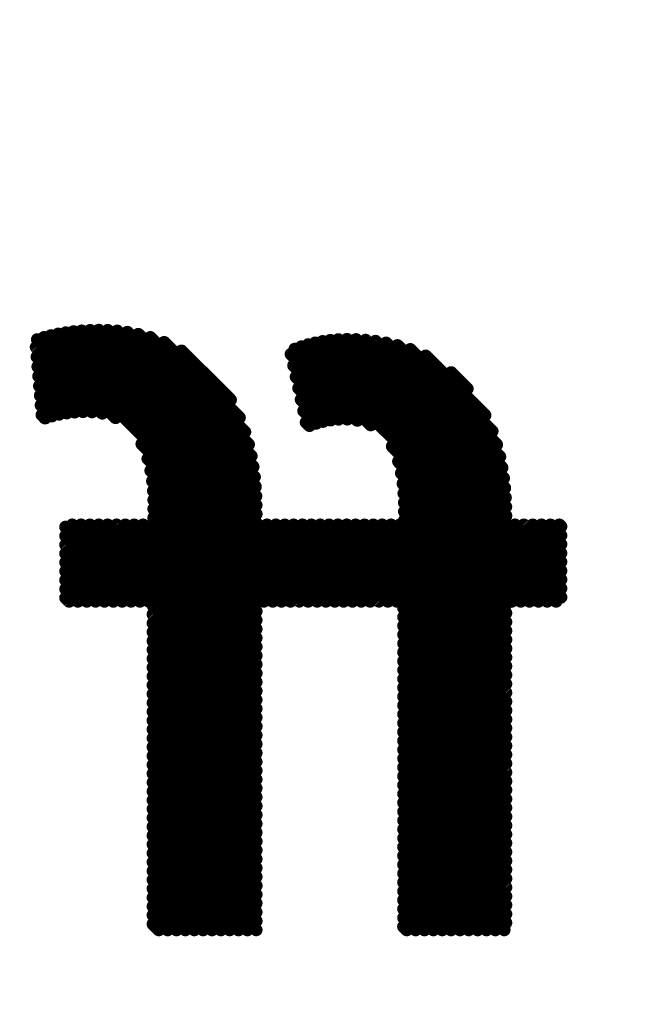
# Model space of a CAD drawing. Extents: x -13 to 79, y -40 to 78.
# Tile 41 of 96: x 39.42 to 40.64, y 12.46 to 14.43. Entities that reach past the tile are written whole.
import ezdxf

# ---------------------------------------------------------------- set-up
doc = ezdxf.new("R2010")
doc.units = 0
doc.layers.add('21', color=253, linetype='CONTINUOUS')
doc.layers.add('22', color=140, linetype='CONTINUOUS')

msp = doc.modelspace()

# ---------------------------------------------------------------- linework, layer by layer
at = {"layer": '21', "const_width": 3.048}
msp.add_lwpolyline([(32.385, 3.175, 0.4142), (61.595, 32.385)], format="xyb", dxfattribs=at)
at = {"layer": '22', "const_width": 0.0254}
for points in [[(40.0105, 13.2673), (39.4794, 13.7984)], [(40.0282, 13.2673), (39.494, 13.8015)], [(39.8891, 13.4241), (39.509, 13.8041)], [(39.8891, 13.4418), (39.5246, 13.8062)], [(39.8891, 13.4595), (39.5408, 13.8078)], [(39.8886, 13.4776), (39.5575, 13.8087)], [(39.8876, 13.4963), (39.5748, 13.8091)], [(39.8858, 13.5158), (39.5927, 13.8088)], [(39.8831, 13.5362), (39.6117, 13.8075)], [(39.8792, 13.5577), (39.6319, 13.805)], [(39.8739, 13.5807), (39.6537, 13.8009)], [(39.6083, 13.6341), (39.4521, 13.7904)], [(39.9928, 13.2673), (39.4655, 13.7946)], [(39.8665, 13.6058), (39.6777, 13.7946)], [(39.8557, 13.6342), (39.7052, 13.7848)], [(40.4975, 13.2753), (39.9926, 13.7802)], [(40.4975, 13.293), (40.0068, 13.7837)], [(40.3876, 13.4205), (40.0215, 13.7866)], [(40.3876, 13.4382), (40.037, 13.7889)], [(40.3874, 13.4561), (40.0532, 13.7903)], [(40.3867, 13.4745), (40.0704, 13.7908)], [(40.3853, 13.4936), (40.0885, 13.7904)], [(40.3831, 13.5134), (40.1074, 13.7892)], [(40.38, 13.5343), (40.1272, 13.787)], [(40.3755, 13.5564), (40.1483, 13.7836)], [(40.3692, 13.5803), (40.1711, 13.7785)], [(39.5818, 13.643), (39.4498, 13.775)], [(39.8379, 13.6698), (39.74, 13.7677)], [(40.091, 13.6288), (39.9586, 13.7612)], [(40.1178, 13.6197), (39.9661, 13.7713)], [(40.4878, 13.2673), (39.9791, 13.776)], [(40.3602, 13.607), (40.1967, 13.7706)], [(40.3459, 13.639), (40.2273, 13.7576)], [(39.5614, 13.6457), (39.4514, 13.7557)], [(40.0709, 13.6312), (39.9636, 13.7385)], [(39.5434, 13.646), (39.453, 13.7364)], [(40.3105, 13.6921), (40.2782, 13.7244)], [(39.5266, 13.6452), (39.4547, 13.7171)], [(40.0534, 13.631), (39.9686, 13.7158)], [(39.5106, 13.6435), (39.4563, 13.6977)], [(40.0374, 13.6293), (39.9736, 13.6931)], [(39.4956, 13.6409), (39.458, 13.6784)], [(39.4813, 13.6374), (39.4596, 13.6591)], [(40.0226, 13.6265), (39.9787, 13.6704)], [(39.4677, 13.6333), (39.4613, 13.6398)], [(40.0086, 13.6228), (39.9837, 13.6477)], [(39.9955, 13.6182), (39.9887, 13.625)], [(39.9751, 13.2673), (39.6608, 13.5817)], [(40.4701, 13.2673), (40.1606, 13.5769)], [(39.9575, 13.2673), (39.6727, 13.5521)], [(40.4524, 13.2673), (40.173, 13.5467)], [(39.9398, 13.2673), (39.6786, 13.5285)], [(40.4348, 13.2673), (40.1788, 13.5233)], [(39.9221, 13.2673), (39.6819, 13.5075)], [(40.4171, 13.2673), (40.182, 13.5024)], [(39.9044, 13.2673), (39.6837, 13.4881)], [(40.3994, 13.2673), (40.1838, 13.4829)], [(39.8891, 13.265), (39.6844, 13.4696)], [(40.3876, 13.2614), (40.1847, 13.4644)], [(39.8891, 13.2473), (39.6845, 13.4519)], [(40.3876, 13.2438), (40.1848, 13.4466)], [(39.8891, 13.2296), (39.6845, 13.4342)], [(40.3876, 13.2261), (40.1848, 13.4289)], [(39.6569, 13.2673), (39.5086, 13.4157)], [(39.6746, 13.2673), (39.5218, 13.4201)], [(39.8891, 13.0705), (39.5395, 13.4201)], [(39.8891, 13.0882), (39.5572, 13.4201)], [(39.8891, 13.1059), (39.5748, 13.4201)], [(39.8891, 13.1236), (39.5925, 13.4201)], [(39.8891, 13.1413), (39.6102, 13.4201)], [(39.8891, 13.1589), (39.6279, 13.4201)], [(39.8891, 13.1766), (39.6455, 13.4201)], [(39.8891, 13.1943), (39.6632, 13.4201)], [(39.8891, 13.212), (39.6809, 13.4201)], [(40.0459, 13.2673), (39.893, 13.4201)], [(40.0635, 13.2673), (39.9107, 13.4201)], [(40.0812, 13.2673), (39.9284, 13.4201)], [(40.0989, 13.2673), (39.9461, 13.4201)], [(40.1166, 13.2673), (39.9637, 13.4201)], [(40.1342, 13.2673), (39.9814, 13.4201)], [(40.1519, 13.2673), (39.9991, 13.4201)], [(40.1696, 13.2673), (40.0168, 13.4201)], [(40.3876, 13.067), (40.0344, 13.4201)], [(40.3876, 13.0847), (40.0521, 13.4201)], [(40.3876, 13.1023), (40.0698, 13.4201)], [(40.3876, 13.12), (40.0875, 13.4201)], [(40.3876, 13.1377), (40.1052, 13.4201)], [(40.3876, 13.1554), (40.1228, 13.4201)], [(40.3876, 13.173), (40.1405, 13.4201)], [(40.3876, 13.1907), (40.1582, 13.4201)], [(40.3876, 13.2084), (40.1759, 13.4201)], [(40.4975, 13.3107), (40.388, 13.4201)], [(40.4975, 13.3284), (40.4057, 13.4201)], [(40.4975, 13.346), (40.4234, 13.4201)], [(40.4975, 13.3637), (40.441, 13.4201)], [(40.4975, 13.3814), (40.4587, 13.4201)], [(40.4975, 13.3991), (40.4764, 13.4201)], [(40.4975, 13.4167), (40.4941, 13.4201)], [(39.6393, 13.2673), (39.5086, 13.398)], [(39.6216, 13.2673), (39.5086, 13.3803)], [(39.6039, 13.2673), (39.5086, 13.3627)], [(39.5862, 13.2673), (39.5086, 13.345)], [(39.5686, 13.2673), (39.5086, 13.3273)], [(39.5509, 13.2673), (39.5086, 13.3096)], [(39.5332, 13.2673), (39.5086, 13.2919)], [(39.5155, 13.2673), (39.5086, 13.2743)], [(39.8891, 13.0529), (39.683, 13.2589)], [(40.3876, 13.0493), (40.1831, 13.2538)], [(39.8891, 13.0352), (39.683, 13.2412)], [(40.3876, 13.0316), (40.1831, 13.2361)], [(39.8891, 13.0175), (39.683, 13.2236)], [(40.3876, 13.014), (40.1831, 13.2184)], [(39.8891, 12.9998), (39.683, 13.2059)], [(39.8891, 12.9822), (39.683, 13.1882)], [(40.3876, 12.9963), (40.1831, 13.2007)], [(39.8891, 12.9645), (39.683, 13.1705)], [(40.3876, 12.9786), (40.1831, 13.1831)], [(39.8891, 12.9468), (39.683, 13.1529)], [(40.3876, 12.9609), (40.1831, 13.1654)], [(40.3876, 12.9432), (40.1831, 13.1477)], [(39.8891, 12.9291), (39.683, 13.1352)], [(40.3876, 12.9256), (40.1831, 13.13)], [(39.8891, 12.9114), (39.683, 13.1175)], [(40.3876, 12.9079), (40.1831, 13.1124)], [(39.8891, 12.8938), (39.683, 13.0998)], [(40.3876, 12.8902), (40.1831, 13.0947)], [(39.8891, 12.8761), (39.683, 13.0821)], [(40.3876, 12.8725), (40.1831, 13.077)], [(39.8891, 12.8584), (39.683, 13.0645)], [(40.3876, 12.8549), (40.1831, 13.0593)], [(39.8891, 12.8407), (39.683, 13.0468)], [(40.3876, 12.8372), (40.1831, 13.0416)], [(39.8891, 12.8231), (39.683, 13.0291)], [(39.8891, 12.8054), (39.683, 13.0114)], [(40.3876, 12.8195), (40.1831, 13.024)], [(39.8891, 12.7877), (39.683, 12.9938)], [(40.3876, 12.8018), (40.1831, 13.0063)], [(39.8891, 12.77), (39.683, 12.9761)], [(40.3876, 12.7841), (40.1831, 12.9886)], [(40.3876, 12.7665), (40.1831, 12.9709)], [(39.8891, 12.7523), (39.683, 12.9584)], [(40.3876, 12.7488), (40.1831, 12.9533)], [(39.8891, 12.7347), (39.683, 12.9407)], [(40.3876, 12.7311), (40.1831, 12.9356)], [(39.8891, 12.717), (39.683, 12.923)], [(40.3876, 12.7134), (40.1831, 12.9179)], [(39.8891, 12.6993), (39.683, 12.9054)], [(40.3876, 12.6958), (40.1831, 12.9002)], [(39.8891, 12.6816), (39.683, 12.8877)], [(40.3876, 12.6781), (40.1831, 12.8825)], [(39.8891, 12.6639), (39.683, 12.87)], [(39.8891, 12.6463), (39.683, 12.8523)], [(40.3876, 12.6604), (40.1831, 12.8649)], [(39.8891, 12.6286), (39.683, 12.8346)], [(40.3876, 12.6427), (40.1831, 12.8472)], [(39.8891, 12.6109), (39.683, 12.817)], [(40.3876, 12.625), (40.1831, 12.8295)], [(39.8715, 12.6108), (39.683, 12.7993)], [(40.3842, 12.6108), (40.1831, 12.8118)], [(40.3665, 12.6108), (40.1831, 12.7942)], [(39.8538, 12.6108), (39.683, 12.7816)], [(40.3488, 12.6108), (40.1831, 12.7765)], [(39.8362, 12.6108), (39.683, 12.7639)], [(40.3311, 12.6108), (40.1831, 12.7588)], [(39.8185, 12.6108), (39.683, 12.7463)], [(40.3135, 12.6108), (40.1831, 12.7411)], [(39.8008, 12.6108), (39.683, 12.7286)], [(40.2958, 12.6108), (40.1831, 12.7234)], [(39.7831, 12.6108), (39.683, 12.7109)], [(40.2781, 12.6108), (40.1831, 12.7058)], [(39.7655, 12.6108), (39.683, 12.6932)], [(39.7478, 12.6108), (39.683, 12.6756)], [(40.2604, 12.6108), (40.1831, 12.6881)], [(39.7301, 12.6108), (39.683, 12.6579)], [(40.2427, 12.6108), (40.1831, 12.6704)], [(39.7124, 12.6108), (39.683, 12.6402)], [(40.2251, 12.6108), (40.1831, 12.6527)], [(39.6947, 12.6108), (39.683, 12.6225)], [(40.2074, 12.6108), (40.1831, 12.6351)], [(40.1897, 12.6108), (40.1831, 12.6174)]]:
    msp.add_lwpolyline(points, dxfattribs=at)
at = {"layer": '22', "const_width": 0.0127}
for points in [[(39.4839, 13.8028, 1), (39.475, 13.7939)], [(39.4985, 13.806, 1), (39.4895, 13.797)], [(39.5135, 13.8086, 1), (39.5045, 13.7997)], [(39.5291, 13.8107, 1), (39.5201, 13.8017)], [(39.5453, 13.8122, 1), (39.5363, 13.8033)], [(39.562, 13.8132, 1), (39.553, 13.8042)], [(39.5792, 13.8136, 1), (39.5703, 13.8046)], [(39.5972, 13.8133, 1), (39.5882, 13.8043)], [(39.6162, 13.812, 1), (39.6072, 13.803)], [(39.6364, 13.8095, 1), (39.6274, 13.8005)], [(39.6582, 13.8054, 1), (39.6492, 13.7964)], [(39.4566, 13.7948, 1), (39.4476, 13.7859)], [(39.47, 13.7991, 1), (39.461, 13.7902)], [(39.6822, 13.7991, 1), (39.6732, 13.7901)], [(39.7097, 13.7892, 1), (39.7007, 13.7803)], [(39.9971, 13.7846, 1), (39.9881, 13.7757)], [(40.0113, 13.7882, 1), (40.0023, 13.7792)], [(40.026, 13.7911, 1), (40.0171, 13.7821)], [(40.0415, 13.7933, 1), (40.0325, 13.7844)], [(40.0577, 13.7948, 1), (40.0487, 13.7858)], [(40.0749, 13.7953, 1), (40.0659, 13.7863)], [(40.093, 13.7949, 1), (40.084, 13.7859)], [(40.1118, 13.7937, 1), (40.1029, 13.7847)], [(40.1317, 13.7915, 1), (40.1227, 13.7826)], [(40.1527, 13.7881, 1), (40.1438, 13.7791)], [(40.1756, 13.7829, 1), (40.1666, 13.774)], [(39.4542, 13.7795, 1), (39.4453, 13.7706)], [(39.7445, 13.7721, 1), (39.7355, 13.7632)], [(39.9631, 13.7656, 1), (39.9541, 13.7567)], [(39.9706, 13.7758, 1), (39.9617, 13.7668)], [(39.9836, 13.7805, 1), (39.9746, 13.7716)], [(40.2012, 13.7751, 1), (40.1922, 13.7661)], [(40.2318, 13.7621, 1), (40.2228, 13.7531)], [(39.4559, 13.7602, 1), (39.4469, 13.7512)], [(39.9681, 13.7429, 1), (39.9591, 13.734)], [(39.4575, 13.7409, 1), (39.4486, 13.7319)], [(40.2827, 13.7289, 1), (40.2737, 13.7199)], [(39.4592, 13.7215, 1), (39.4502, 13.7126)], [(39.9731, 13.7203, 1), (39.9642, 13.7113)], [(39.4608, 13.7022, 1), (39.4519, 13.6932)], [(39.9781, 13.6976, 1), (39.9692, 13.6886)], [(40.306, 13.6876, 1), (40.315, 13.6966)], [(39.4625, 13.6829, 1), (39.4535, 13.6739)], [(39.4641, 13.6636, 1), (39.4551, 13.6546)], [(39.8334, 13.6653, 1), (39.8424, 13.6742)], [(39.9832, 13.6749, 1), (39.9742, 13.6659)], [(39.4658, 13.6442, 1), (39.4568, 13.6353)], [(39.5061, 13.639, 1), (39.5151, 13.6479)], [(39.5221, 13.6407, 1), (39.531, 13.6497)], [(39.5389, 13.6415, 1), (39.5479, 13.6505)], [(39.5569, 13.6412, 1), (39.5659, 13.6502)], [(39.5773, 13.6385, 1), (39.5863, 13.6475)], [(39.9882, 13.6522, 1), (39.9792, 13.6432)], [(39.4632, 13.6288, 1), (39.4722, 13.6378)], [(39.4768, 13.6329, 1), (39.4858, 13.6419)], [(39.4911, 13.6364, 1), (39.5, 13.6453)], [(39.6038, 13.6296, 1), (39.6128, 13.6386)], [(39.8512, 13.6297, 1), (39.8602, 13.6387)], [(39.9932, 13.6295, 1), (39.9842, 13.6205)], [(40.0041, 13.6183, 1), (40.0131, 13.6273)], [(40.0181, 13.622, 1), (40.027, 13.631)], [(40.0329, 13.6248, 1), (40.0419, 13.6338)], [(40.0489, 13.6265, 1), (40.0579, 13.6355)], [(40.0664, 13.6267, 1), (40.0754, 13.6357)], [(40.0865, 13.6243, 1), (40.0955, 13.6333)], [(40.3414, 13.6345, 1), (40.3504, 13.6435)], [(39.862, 13.6013, 1), (39.871, 13.6103)], [(39.991, 13.6138, 1), (39.9999, 13.6227)], [(40.1133, 13.6152, 1), (40.1223, 13.6241)], [(40.3557, 13.6026, 1), (40.3647, 13.6115)], [(39.6653, 13.5862, 1), (39.6563, 13.5772)], [(39.8694, 13.5762, 1), (39.8784, 13.5852)], [(40.165, 13.5814, 1), (40.1561, 13.5724)], [(40.3648, 13.5758, 1), (40.3737, 13.5848)], [(39.6772, 13.5565, 1), (39.6682, 13.5476)], [(39.8747, 13.5532, 1), (39.8837, 13.5622)], [(40.1775, 13.5512, 1), (40.1686, 13.5422)], [(40.371, 13.5519, 1), (40.38, 13.5609)], [(39.6831, 13.533, 1), (39.6741, 13.524)], [(39.8786, 13.5317, 1), (39.8875, 13.5407)], [(40.1833, 13.5278, 1), (40.1743, 13.5188)], [(40.3755, 13.5298, 1), (40.3844, 13.5387)], [(39.6864, 13.512, 1), (39.6774, 13.503)], [(39.8813, 13.5113, 1), (39.8902, 13.5203)], [(40.1865, 13.5069, 1), (40.1776, 13.4979)], [(40.3786, 13.5089, 1), (40.3876, 13.5179)], [(39.6882, 13.4925, 1), (39.6792, 13.4836)], [(39.8831, 13.4918, 1), (39.8921, 13.5008)], [(40.1883, 13.4874, 1), (40.1793, 13.4784)], [(40.3808, 13.4891, 1), (40.3898, 13.4981)], [(39.6889, 13.4741, 1), (39.68, 13.4652)], [(39.8842, 13.4731, 1), (39.8931, 13.4821)], [(40.1891, 13.4689, 1), (40.1802, 13.4599)], [(40.3822, 13.47, 1), (40.3912, 13.479)], [(39.689, 13.4564, 1), (39.68, 13.4474)], [(39.8846, 13.455, 1), (39.8935, 13.464)], [(40.1893, 13.451, 1), (40.1803, 13.4421)], [(40.3829, 13.4516, 1), (40.3919, 13.4606)], [(39.689, 13.4387, 1), (39.68, 13.4297)], [(39.8846, 13.4373, 1), (39.8936, 13.4463)], [(40.1893, 13.4334, 1), (40.1803, 13.4244)], [(40.3831, 13.4337, 1), (40.3921, 13.4427)], [(39.5131, 13.4202, 1), (39.5041, 13.4112)], [(39.5263, 13.4246, 1), (39.5173, 13.4157)], [(39.544, 13.4246, 1), (39.535, 13.4157)], [(39.5616, 13.4246, 1), (39.5527, 13.4157)], [(39.5793, 13.4246, 1), (39.5703, 13.4157)], [(39.597, 13.4246, 1), (39.588, 13.4157)], [(39.6147, 13.4246, 1), (39.6057, 13.4157)], [(39.6323, 13.4246, 1), (39.6234, 13.4157)], [(39.65, 13.4246, 1), (39.6411, 13.4157)], [(39.6677, 13.4246, 1), (39.6587, 13.4157)], [(39.6854, 13.4246, 1), (39.6764, 13.4157)], [(39.8846, 13.4196, 1), (39.8936, 13.4286)], [(39.8975, 13.4246, 1), (39.8885, 13.4157)], [(39.9152, 13.4246, 1), (39.9062, 13.4157)], [(39.9329, 13.4246, 1), (39.9239, 13.4157)], [(39.9505, 13.4246, 1), (39.9416, 13.4157)], [(39.9682, 13.4246, 1), (39.9593, 13.4157)], [(39.9859, 13.4246, 1), (39.9769, 13.4157)], [(40.0036, 13.4246, 1), (39.9946, 13.4157)], [(40.0213, 13.4246, 1), (40.0123, 13.4157)], [(40.0389, 13.4246, 1), (40.03, 13.4157)], [(40.0566, 13.4246, 1), (40.0476, 13.4157)], [(40.0743, 13.4246, 1), (40.0653, 13.4157)], [(40.092, 13.4246, 1), (40.083, 13.4157)], [(40.1096, 13.4246, 1), (40.1007, 13.4157)], [(40.1273, 13.4246, 1), (40.1184, 13.4157)], [(40.145, 13.4246, 1), (40.136, 13.4157)], [(40.1627, 13.4246, 1), (40.1537, 13.4157)], [(40.1804, 13.4246, 1), (40.1714, 13.4157)], [(40.3925, 13.4246, 1), (40.3835, 13.4157)], [(40.3831, 13.4161, 1), (40.3921, 13.425)], [(40.4102, 13.4246, 1), (40.4012, 13.4157)], [(40.4278, 13.4246, 1), (40.4189, 13.4157)], [(40.4455, 13.4246, 1), (40.4366, 13.4157)], [(40.4632, 13.4246, 1), (40.4542, 13.4156)], [(40.4809, 13.4246, 1), (40.4719, 13.4156)], [(40.4986, 13.4246, 1), (40.4896, 13.4157)], [(40.493, 13.4123, 1), (40.502, 13.4212)], [(39.5131, 13.4025, 1), (39.5041, 13.3935)], [(40.493, 13.3946, 1), (40.502, 13.4036)], [(39.5131, 13.3848, 1), (39.5041, 13.3759)], [(40.493, 13.3769, 1), (40.502, 13.3859)], [(39.5131, 13.3671, 1), (39.5041, 13.3582)], [(39.5131, 13.3495, 1), (39.5041, 13.3405)], [(40.493, 13.3592, 1), (40.502, 13.3682)], [(40.493, 13.3415, 1), (40.502, 13.3505)], [(39.5131, 13.3318, 1), (39.5041, 13.3228)], [(40.493, 13.3239, 1), (40.502, 13.3328)], [(39.5131, 13.3141, 1), (39.5041, 13.3051)], [(40.493, 13.3062, 1), (40.502, 13.3152)], [(39.5131, 13.2964, 1), (39.5041, 13.2875)], [(40.493, 13.2885, 1), (40.502, 13.2975)], [(39.5131, 13.2788, 1), (39.5041, 13.2698)], [(39.511, 13.2628, 1), (39.52, 13.2718)], [(39.5287, 13.2628, 1), (39.5377, 13.2718)], [(39.5464, 13.2628, 1), (39.5554, 13.2718)], [(39.5641, 13.2628, 1), (39.573, 13.2718)], [(39.5817, 13.2628, 1), (39.5907, 13.2718)], [(39.5994, 13.2628, 1), (39.6084, 13.2718)], [(39.6171, 13.2628, 1), (39.6261, 13.2718)], [(39.6348, 13.2628, 1), (39.6437, 13.2718)], [(39.6525, 13.2628, 1), (39.6614, 13.2718)], [(39.6701, 13.2628, 1), (39.6791, 13.2718)], [(39.8999, 13.2628, 1), (39.9089, 13.2718)], [(39.9176, 13.2628, 1), (39.9266, 13.2718)], [(39.9353, 13.2628, 1), (39.9443, 13.2718)], [(39.953, 13.2628, 1), (39.9619, 13.2718)], [(39.9707, 13.2628, 1), (39.9796, 13.2718)], [(39.9883, 13.2628, 1), (39.9973, 13.2718)], [(40.006, 13.2628, 1), (40.015, 13.2718)], [(40.0237, 13.2628, 1), (40.0327, 13.2718)], [(40.0414, 13.2628, 1), (40.0503, 13.2718)], [(40.059, 13.2628, 1), (40.068, 13.2718)], [(40.0767, 13.2628, 1), (40.0857, 13.2718)], [(40.0944, 13.2628, 1), (40.1034, 13.2718)], [(40.1121, 13.2628, 1), (40.121, 13.2718)], [(40.1298, 13.2628, 1), (40.1387, 13.2718)], [(40.1474, 13.2628, 1), (40.1564, 13.2718)], [(40.1651, 13.2628, 1), (40.1741, 13.2718)], [(40.3949, 13.2628, 1), (40.4039, 13.2718)], [(40.4126, 13.2628, 1), (40.4216, 13.2718)], [(40.4303, 13.2628, 1), (40.4392, 13.2718)], [(40.448, 13.2628, 1), (40.4569, 13.2718)], [(40.4656, 13.2628, 1), (40.4746, 13.2718)], [(40.4833, 13.2628, 1), (40.4923, 13.2718)], [(40.493, 13.2708, 1), (40.502, 13.2798)], [(39.6875, 13.2634, 1), (39.6785, 13.2544)], [(39.8846, 13.2605, 1), (39.8936, 13.2695)], [(40.1876, 13.2583, 1), (40.1787, 13.2493)], [(40.3831, 13.257, 1), (40.3921, 13.2659)], [(39.6875, 13.2457, 1), (39.6785, 13.2368)], [(39.8846, 13.2428, 1), (39.8936, 13.2518)], [(39.8846, 13.2252, 1), (39.8936, 13.2341)], [(40.1876, 13.2406, 1), (40.1787, 13.2316)], [(40.3831, 13.2393, 1), (40.3921, 13.2482)], [(39.6875, 13.228, 1), (39.6785, 13.2191)], [(39.8846, 13.2075, 1), (39.8936, 13.2164)], [(40.1876, 13.2229, 1), (40.1787, 13.2139)], [(40.3831, 13.2216, 1), (40.3921, 13.2306)], [(40.3831, 13.2039, 1), (40.3921, 13.2129)], [(39.6875, 13.2104, 1), (39.6785, 13.2014)], [(39.6875, 13.1927, 1), (39.6785, 13.1837)], [(39.8846, 13.1898, 1), (39.8936, 13.1988)], [(40.1876, 13.2052, 1), (40.1787, 13.1963)], [(40.3831, 13.1862, 1), (40.3921, 13.1952)], [(39.6875, 13.175, 1), (39.6785, 13.166)], [(39.8846, 13.1721, 1), (39.8936, 13.1811)], [(40.1876, 13.1875, 1), (40.1787, 13.1786)], [(40.3831, 13.1686, 1), (40.3921, 13.1775)], [(39.6875, 13.1573, 1), (39.6785, 13.1484)], [(39.8846, 13.1544, 1), (39.8936, 13.1634)], [(40.1876, 13.1699, 1), (40.1787, 13.1609)], [(40.1876, 13.1522, 1), (40.1787, 13.1432)], [(40.3831, 13.1509, 1), (40.3921, 13.1599)], [(39.6875, 13.1397, 1), (39.6785, 13.1307)], [(39.8846, 13.1368, 1), (39.8936, 13.1457)], [(40.1876, 13.1345, 1), (40.1787, 13.1255)], [(40.3831, 13.1332, 1), (40.3921, 13.1422)], [(39.6875, 13.122, 1), (39.6785, 13.113)], [(39.8846, 13.1191, 1), (39.8936, 13.1281)], [(40.1876, 13.1168, 1), (40.1787, 13.1079)], [(40.3831, 13.1155, 1), (40.3921, 13.1245)], [(39.6875, 13.1043, 1), (39.6785, 13.0953)], [(39.8846, 13.1014, 1), (39.8936, 13.1104)], [(40.1876, 13.0992, 1), (40.1787, 13.0902)], [(40.3831, 13.0979, 1), (40.3921, 13.1068)], [(39.6875, 13.0866, 1), (39.6785, 13.0777)], [(39.8846, 13.0837, 1), (39.8936, 13.0927)], [(40.1876, 13.0815, 1), (40.1787, 13.0725)], [(40.3831, 13.0802, 1), (40.3921, 13.0891)], [(39.6875, 13.0689, 1), (39.6785, 13.06)], [(39.8846, 13.0661, 1), (39.8936, 13.075)], [(39.8846, 13.0484, 1), (39.8936, 13.0573)], [(40.1876, 13.0638, 1), (40.1787, 13.0548)], [(40.3831, 13.0625, 1), (40.3921, 13.0715)], [(39.6875, 13.0513, 1), (39.6785, 13.0423)], [(39.8846, 13.0307, 1), (39.8936, 13.0397)], [(40.1876, 13.0461, 1), (40.1787, 13.0372)], [(40.3831, 13.0448, 1), (40.3921, 13.0538)], [(40.3831, 13.0271, 1), (40.3921, 13.0361)], [(39.6875, 13.0336, 1), (39.6785, 13.0246)], [(39.6875, 13.0159, 1), (39.6785, 13.0069)], [(39.8846, 13.013, 1), (39.8936, 13.022)], [(40.1876, 13.0284, 1), (40.1787, 13.0195)], [(40.3831, 13.0095, 1), (40.3921, 13.0184)], [(39.6875, 12.9982, 1), (39.6785, 12.9893)], [(39.8846, 12.9953, 1), (39.8936, 13.0043)], [(40.1876, 13.0108, 1), (40.1787, 13.0018)], [(40.3831, 12.9918, 1), (40.3921, 13.0008)], [(39.6875, 12.9806, 1), (39.6785, 12.9716)], [(39.8846, 12.9777, 1), (39.8936, 12.9866)], [(40.1876, 12.9931, 1), (40.1787, 12.9841)], [(40.1876, 12.9754, 1), (40.1787, 12.9664)], [(40.3831, 12.9741, 1), (40.3921, 12.9831)], [(39.6875, 12.9629, 1), (39.6785, 12.9539)], [(39.8846, 12.96, 1), (39.8936, 12.969)], [(40.1876, 12.9577, 1), (40.1787, 12.9488)], [(40.3831, 12.9564, 1), (40.3921, 12.9654)], [(39.6875, 12.9452, 1), (39.6785, 12.9362)], [(39.8846, 12.9423, 1), (39.8936, 12.9513)], [(40.1876, 12.9401, 1), (40.1787, 12.9311)], [(40.3831, 12.9388, 1), (40.3921, 12.9477)], [(39.6875, 12.9275, 1), (39.6785, 12.9186)], [(39.8846, 12.9246, 1), (39.8936, 12.9336)], [(40.1876, 12.9224, 1), (40.1787, 12.9134)], [(40.3831, 12.9211, 1), (40.3921, 12.93)], [(39.6875, 12.9098, 1), (39.6785, 12.9009)], [(39.8846, 12.907, 1), (39.8936, 12.9159)], [(39.8846, 12.8893, 1), (39.8936, 12.8982)], [(40.1876, 12.9047, 1), (40.1787, 12.8957)], [(40.3831, 12.9034, 1), (40.3921, 12.9124)], [(39.6875, 12.8922, 1), (39.6785, 12.8832)], [(39.8846, 12.8716, 1), (39.8936, 12.8806)], [(40.1876, 12.887, 1), (40.1787, 12.8781)], [(40.3831, 12.8857, 1), (40.3921, 12.8947)], [(39.6875, 12.8745, 1), (39.6785, 12.8655)], [(39.6875, 12.8568, 1), (39.6785, 12.8478)], [(39.8846, 12.8539, 1), (39.8936, 12.8629)], [(40.1876, 12.8694, 1), (40.1787, 12.8604)], [(40.3831, 12.868, 1), (40.3921, 12.877)], [(40.3831, 12.8504, 1), (40.3921, 12.8593)], [(39.6875, 12.8391, 1), (39.6785, 12.8302)], [(39.8846, 12.8362, 1), (39.8936, 12.8452)], [(40.1876, 12.8517, 1), (40.1787, 12.8427)], [(40.3831, 12.8327, 1), (40.3921, 12.8417)], [(39.6875, 12.8215, 1), (39.6785, 12.8125)], [(39.8846, 12.8186, 1), (39.8936, 12.8275)], [(40.1876, 12.834, 1), (40.1787, 12.825)], [(40.3831, 12.815, 1), (40.3921, 12.824)], [(39.6875, 12.8038, 1), (39.6785, 12.7948)], [(39.8846, 12.8009, 1), (39.8936, 12.8099)], [(40.1876, 12.8163, 1), (40.1787, 12.8073)], [(40.1876, 12.7986, 1), (40.1787, 12.7897)], [(40.3831, 12.7973, 1), (40.3921, 12.8063)], [(39.6875, 12.7861, 1), (39.6785, 12.7771)], [(39.8846, 12.7832, 1), (39.8936, 12.7922)], [(40.1876, 12.781, 1), (40.1787, 12.772)], [(40.3831, 12.7797, 1), (40.3921, 12.7886)], [(39.6875, 12.7684, 1), (39.6785, 12.7595)], [(39.8846, 12.7655, 1), (39.8936, 12.7745)], [(40.1876, 12.7633, 1), (40.1787, 12.7543)], [(40.3831, 12.762, 1), (40.3921, 12.7709)], [(39.6875, 12.7508, 1), (39.6785, 12.7418)], [(39.8846, 12.7479, 1), (39.8936, 12.7568)], [(40.1876, 12.7456, 1), (40.1787, 12.7366)], [(40.3831, 12.7443, 1), (40.3921, 12.7533)], [(39.6875, 12.7331, 1), (39.6785, 12.7241)], [(39.8846, 12.7302, 1), (39.8936, 12.7391)], [(39.8846, 12.7125, 1), (39.8936, 12.7215)], [(40.1876, 12.7279, 1), (40.1787, 12.719)], [(40.3831, 12.7266, 1), (40.3921, 12.7356)], [(39.6875, 12.7154, 1), (39.6785, 12.7064)], [(39.8846, 12.6948, 1), (39.8936, 12.7038)], [(40.1876, 12.7103, 1), (40.1787, 12.7013)], [(40.3831, 12.7089, 1), (40.3921, 12.7179)], [(39.6875, 12.6977, 1), (39.6785, 12.6887)], [(39.6875, 12.68, 1), (39.6785, 12.6711)], [(39.8846, 12.6771, 1), (39.8936, 12.6861)], [(40.1876, 12.6926, 1), (40.1787, 12.6836)], [(40.3831, 12.6913, 1), (40.3921, 12.7002)], [(40.3831, 12.6736, 1), (40.3921, 12.6826)], [(39.6875, 12.6624, 1), (39.6785, 12.6534)], [(39.8846, 12.6595, 1), (39.8936, 12.6684)], [(40.1876, 12.6749, 1), (40.1787, 12.6659)], [(40.3831, 12.6559, 1), (40.3921, 12.6649)], [(39.6875, 12.6447, 1), (39.6785, 12.6357)], [(39.8846, 12.6418, 1), (39.8936, 12.6508)], [(40.1876, 12.6572, 1), (40.1787, 12.6482)], [(40.3831, 12.6382, 1), (40.3921, 12.6472)], [(39.6875, 12.627, 1), (39.6785, 12.618)], [(39.8846, 12.6241, 1), (39.8936, 12.6331)], [(40.1876, 12.6219, 1), (40.1786, 12.6129)], [(40.1876, 12.6395, 1), (40.1787, 12.6306)], [(40.3831, 12.6206, 1), (40.3921, 12.6295)], [(39.6903, 12.6063, 1), (39.6992, 12.6153)], [(39.7079, 12.6063, 1), (39.7169, 12.6153)], [(39.7256, 12.6063, 1), (39.7346, 12.6153)], [(39.7433, 12.6063, 1), (39.7523, 12.6153)], [(39.761, 12.6063, 1), (39.7699, 12.6153)], [(39.7786, 12.6063, 1), (39.7876, 12.6153)], [(39.7963, 12.6063, 1), (39.8053, 12.6153)], [(39.814, 12.6063, 1), (39.823, 12.6153)], [(39.8317, 12.6063, 1), (39.8406, 12.6153)], [(39.8493, 12.6063, 1), (39.8583, 12.6153)], [(39.867, 12.6063, 1), (39.876, 12.6153)], [(39.8846, 12.6064, 1), (39.8936, 12.6154)], [(40.1852, 12.6063, 1), (40.1942, 12.6153)], [(40.2029, 12.6063, 1), (40.2119, 12.6153)], [(40.2206, 12.6063, 1), (40.2296, 12.6153)], [(40.2383, 12.6063, 1), (40.2472, 12.6153)], [(40.2559, 12.6063, 1), (40.2649, 12.6153)], [(40.2736, 12.6063, 1), (40.2826, 12.6153)], [(40.2913, 12.6063, 1), (40.3003, 12.6153)], [(40.309, 12.6063, 1), (40.3179, 12.6153)], [(40.3266, 12.6063, 1), (40.3356, 12.6153)], [(40.3443, 12.6063, 1), (40.3533, 12.6153)], [(40.362, 12.6063, 1), (40.371, 12.6153)], [(40.3797, 12.6063, 1), (40.3886, 12.6153)]]:
    msp.add_lwpolyline(points, format="xyb", dxfattribs=at)

doc.saveas('drawing.dxf')
